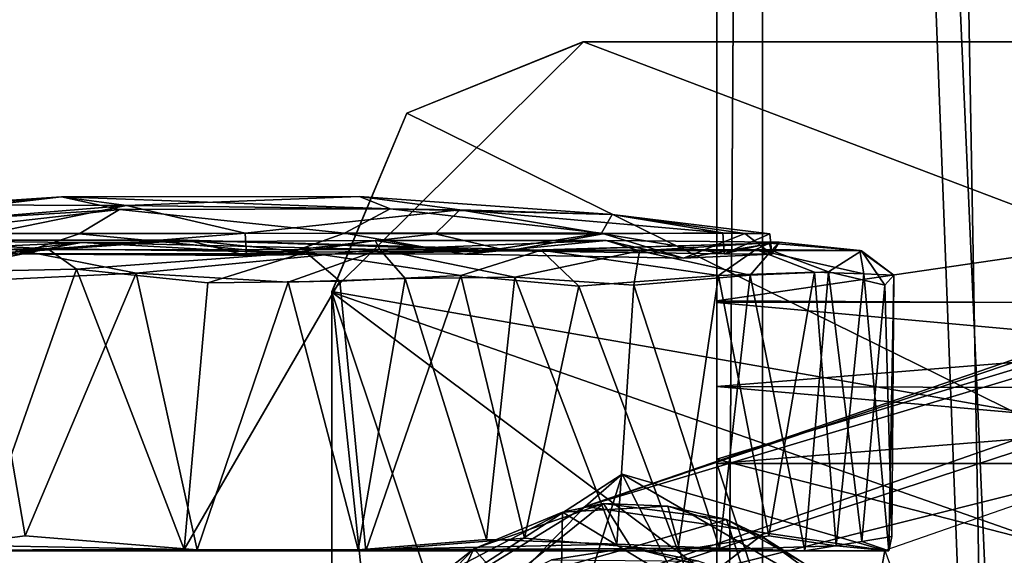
# Model space of a CAD drawing. Header units: millimetres. Extents: x -359 to 363, y -484 to 317.
# Tile 16 of 74: x -337 to -294, y -91 to -67. Entities that reach past the tile are written whole.
import ezdxf

# ---------------------------------------------------------------- set-up
doc = ezdxf.new("R2010")
doc.units = ezdxf.units.MM
doc.layers.add('Layer 01', color=7, linetype='Continuous', true_color=0x000000)

msp = doc.modelspace()

# ---------------------------------------------------------------- linework, layer by layer
at = {"layer": 'Layer 01'}
for points in [[(-286.839, 150.729, 677), (-306.84, 130.651, 677), (-285.934, -82.77, 677)], [(-306.839, 107.025, 669), (-294.201, 149.324, 669), (-261.839, -177.425, 669)], [(-286.839, 148.729, 688), (-299.567, 143.457, 688), (-274.089, -136.406, 688)], [(-304.84, 130.564, 688), (-294.589, -136.406, 688), (-299.567, 143.457, 688)], [(-274.089, -136.406, 688), (-299.567, 143.457, 688), (-294.589, -136.406, 688)], [(-306.84, 130.651, 677), (-306.839, -153.721, 677), (-285.934, -82.77, 677)], [(-306.84, 130.651, 677), (-306.839, 107.025, 669), (-306.839, -177.425, 669), (-306.839, -153.721, 677)], [(-306.839, -177.425, 679), (-304.84, 130.611, 677), (-304.839, -165.573, 677)], [(-304.84, 130.611, 677), (-306.839, -177.425, 679), (-306.839, 114.51, 679)], [(-304.839, -165.573, 688), (-304.84, 130.564, 688), (-306.839, -177.425, 686)], [(-306.839, 114.51, 686), (-306.839, -177.425, 686), (-304.84, 130.564, 688)], [(-293.25, -134.144, 677), (-304.84, 130.611, 677), (-274.089, 109.709, 677)], [(-304.839, -165.573, 677), (-304.84, 130.611, 677), (-293.25, -134.144, 677)], [(-304.84, 130.564, 688), (-304.839, -165.573, 688), (-294.589, -136.406, 688)], [(-306.839, 114.51, 679), (-306.839, -177.425, 679), (-306.839, -177.425, 686), (-306.839, 114.51, 686)], [(-306.839, 107.025, 669), (-261.839, -177.425, 669), (-306.839, -177.425, 669)], [(-28.571, 7.018, 185.419), (-312.592, -88.532, 79.645), (-317.892, -94.037, 108.077)], [(-187.762, -51.413, 157.65), (-28.571, 7.018, 185.419), (-317.892, -94.037, 108.077)], [(-28.571, 7.018, 185.419), (-142.245, -30.069, 133.288), (-312.592, -88.532, 79.645)], [(-312.592, -88.532, 79.645), (-142.245, -30.069, 133.288), (-179.218, -48.595, 122.339)], [(-306.839, -79.54, 398.499), (-306.839, -38.743, 398.5), (-266.908, -33.741, 398.5), (-268.217, -73.897, 398.5)], [(-261.839, -57.658, 406.5), (-306.839, -38.743, 406.5), (-306.839, -79.624, 406.5), (-261.839, -79.609, 406.499)], [(-306.839, -38.743, 406.5), (-306.839, -38.743, 398.5), (-306.839, -79.54, 398.499), (-306.839, -79.624, 406.5)], [(-312.279, -110.709, 108.058), (-299.368, -110.316, 81.528), (-101.818, -47.871, 162.23)], [(-312.279, -110.709, 108.058), (-101.818, -47.871, 162.23), (-165.795, -63.736, 163.061)], [(-299.368, -110.316, 81.528), (-131.534, -58.923, 133.594), (-101.818, -47.871, 162.23)], [(-179.218, -48.595, 122.339), (-299.507, -90.462, 83.572), (-312.592, -88.532, 79.645)], [(-188.317, -61.51, 159.298), (-187.762, -51.413, 157.65), (-317.892, -94.037, 108.077)], [(-131.534, -58.923, 133.594), (-299.368, -110.316, 81.528), (-199.563, -74.142, 114.347)], [(-317.892, -94.037, 108.077), (-320.074, -108.007, 106.781), (-188.317, -61.51, 159.298)], [(-312.279, -110.709, 108.058), (-188.317, -61.51, 159.298), (-320.074, -108.007, 106.781)], [(-312.279, -110.709, 108.058), (-165.795, -63.736, 163.061), (-188.317, -61.51, 159.298)], [(-312.671, -68.222, 337.661), (-323.662, -79.141, 337.661), (-320.388, -71.345, 337.661)], [(-323.662, -79.141, 337.661), (-312.671, -68.222, 337.661), (-249.898, -92.054, 337.661)], [(-320.388, -71.345, 337.661), (-320.388, -71.345, 344.212), (-312.692, -68.222, 344.209), (-312.671, -68.222, 337.661)], [(-247.999, -68.223, 344.211), (-312.692, -68.222, 344.209), (-320.388, -71.345, 344.212), (-257.067, -102.526, 344.212)], [(-248.714, -68.221, 337.662), (-312.671, -68.222, 337.661), (-312.692, -68.222, 344.209)], [(-248.714, -68.221, 337.662), (-312.692, -68.222, 344.209), (-247.999, -68.223, 344.211)], [(-249.898, -92.054, 337.661), (-312.671, -68.222, 337.661), (-248.714, -68.221, 337.662)], [(-320.388, -71.345, 344.212), (-320.388, -71.345, 337.661), (-323.662, -79.141, 337.661), (-323.664, -79.166, 344.212)], [(-257.067, -102.526, 344.212), (-320.388, -71.345, 344.212), (-323.664, -79.166, 344.212)], [(-268.217, -73.897, 398.5), (-284.339, -79.656, 398.5), (-306.839, -79.54, 398.499)], [(-295.192, -102.168, 84.015), (-199.563, -74.142, 114.347), (-299.368, -110.316, 81.528)], [(-335.48, -74.995, 33.768), (-340.742, -75.345, 24.445), (-353.361, -76.529, 35.25)], [(-335.48, -74.995, 33.768), (-353.361, -76.529, 35.25), (-348.301, -76.505, 45.38)], [(-348.301, -76.505, 45.38), (-332.943, -75.549, 45.338), (-335.48, -74.995, 33.768)], [(-332.63, -75.378, 16.988), (-340.742, -75.345, 24.445), (-335.48, -74.995, 33.768)], [(-321.122, -75.525, 42.724), (-322.455, -74.985, 29.06), (-335.48, -74.995, 33.768)], [(-332.63, -75.378, 16.988), (-335.48, -74.995, 33.768), (-322.455, -74.985, 29.06)], [(-321.122, -75.525, 42.724), (-335.48, -74.995, 33.768), (-332.943, -75.549, 45.338)], [(-322.455, -74.985, 29.06), (-318.077, -75.575, 18.235), (-332.63, -75.378, 16.988)], [(-322.455, -74.985, 29.06), (-321.122, -75.525, 42.724), (-311.415, -75.777, 33.69)], [(-318.077, -75.575, 18.235), (-322.455, -74.985, 29.06), (-311.415, -75.777, 33.69)], [(-348.301, -76.505, 45.38), (-342.121, -76.607, 50.836), (-332.943, -75.549, 45.338)], [(-347.027, -76.579, 13.072), (-340.742, -75.345, 24.445), (-332.63, -75.378, 16.988)], [(-347.027, -76.579, 13.072), (-332.63, -75.378, 16.988), (-338.648, -76.602, 7.17)], [(-334.698, -76.617, 54.068), (-332.943, -75.549, 45.338), (-342.121, -76.607, 50.836)], [(-327.452, -76.582, 5.315), (-338.648, -76.602, 7.17), (-332.63, -75.378, 16.988)], [(-334.698, -76.617, 54.068), (-323.104, -76.595, 54.027), (-332.943, -75.549, 45.338)], [(-332.943, -75.549, 45.338), (-323.104, -76.595, 54.027), (-321.122, -75.525, 42.724)], [(-318.077, -75.575, 18.235), (-327.452, -76.582, 5.315), (-332.63, -75.378, 16.988)], [(-318.077, -75.575, 18.235), (-319.145, -76.616, 7.473), (-327.452, -76.582, 5.315)], [(-323.104, -76.595, 54.027), (-311.875, -76.589, 47.783), (-321.122, -75.525, 42.724)], [(-311.415, -75.777, 33.69), (-321.122, -75.525, 42.724), (-311.875, -76.589, 47.783)], [(-318.077, -75.575, 18.235), (-311.81, -76.619, 12.319), (-319.145, -76.616, 7.473)], [(-318.077, -75.575, 18.235), (-311.415, -75.777, 33.69), (-306.583, -76.578, 20.1)], [(-306.583, -76.578, 20.1), (-311.81, -76.619, 12.319), (-318.077, -75.575, 18.235)], [(-311.415, -75.777, 33.69), (-311.875, -76.589, 47.783), (-305.612, -76.608, 38.027)], [(-305.612, -76.608, 38.027), (-304.53, -76.615, 27.631), (-311.415, -75.777, 33.69)], [(-306.583, -76.578, 20.1), (-311.415, -75.777, 33.69), (-304.53, -76.615, 27.631)], [(-334.606, -76.994, 55.315), (-346.221, -77.517, 49.561), (-344.873, -76.9, 50.262)], [(-334.606, -76.994, 55.315), (-337.329, -77.487, 53.342), (-346.221, -77.517, 49.561)], [(-336.071, -77.27, 2.176), (-344.93, -77.353, 5.798), (-343.131, -76.898, 8.443)], [(-334.606, -76.994, 55.315), (-344.873, -76.9, 50.262), (-337.379, -77.323, 57.913)], [(-343.131, -76.898, 8.443), (-329.969, -76.892, 4.085), (-336.071, -77.27, 2.176)], [(-343.131, -76.898, 8.443), (-338.513, -77.492, 6.587), (-329.969, -76.892, 4.085)], [(-334.698, -76.617, 54.068), (-342.121, -76.607, 50.836), (-337.329, -77.487, 53.342)], [(-338.648, -76.602, 7.17), (-327.452, -76.582, 5.315), (-338.513, -77.492, 6.587)], [(-327.395, -77.559, 5.07), (-338.513, -77.492, 6.587), (-327.452, -76.582, 5.315)], [(-327.395, -77.559, 5.07), (-329.969, -76.892, 4.085), (-338.513, -77.492, 6.587)], [(-334.606, -76.994, 55.315), (-337.379, -77.323, 57.913), (-321.57, -77.308, 58.296)], [(-325.636, -77.495, 54.766), (-334.698, -76.617, 54.068), (-337.329, -77.487, 53.342)], [(-325.636, -77.495, 54.766), (-337.329, -77.487, 53.342), (-334.606, -76.994, 55.315)], [(-329.969, -76.892, 4.085), (-324.802, -77.413, 1.129), (-336.071, -77.27, 2.176)], [(-334.698, -76.617, 54.068), (-325.636, -77.495, 54.766), (-323.104, -76.595, 54.027)], [(-321.773, -76.905, 54.741), (-334.606, -76.994, 55.315), (-321.57, -77.308, 58.296)], [(-321.773, -76.905, 54.741), (-325.636, -77.495, 54.766), (-334.606, -76.994, 55.315)], [(-314.513, -77.329, 4.841), (-324.802, -77.413, 1.129), (-329.969, -76.892, 4.085)], [(-329.969, -76.892, 4.085), (-315.954, -77.355, 8.463), (-314.513, -77.329, 4.841)], [(-315.954, -77.355, 8.463), (-329.969, -76.892, 4.085), (-327.395, -77.559, 5.07)], [(-327.452, -76.582, 5.315), (-319.145, -76.616, 7.473), (-327.395, -77.559, 5.07)], [(-315.954, -77.355, 8.463), (-327.395, -77.559, 5.07), (-319.145, -76.616, 7.473)], [(-325.636, -77.495, 54.766), (-317.855, -77.506, 52.446), (-323.104, -76.595, 54.027)], [(-325.636, -77.495, 54.766), (-321.773, -76.905, 54.741), (-317.855, -77.506, 52.446)], [(-311.875, -76.589, 47.783), (-323.104, -76.595, 54.027), (-317.855, -77.506, 52.446)], [(-311.679, -76.91, 48.857), (-321.773, -76.905, 54.741), (-321.57, -77.308, 58.296)], [(-311.679, -76.91, 48.857), (-317.855, -77.506, 52.446), (-321.773, -76.905, 54.741)], [(-311.679, -76.91, 48.857), (-321.57, -77.308, 58.296), (-310.224, -77.353, 52.123)], [(-319.145, -76.616, 7.473), (-311.81, -76.619, 12.319), (-315.954, -77.355, 8.463)], [(-317.855, -77.506, 52.446), (-308.301, -77.685, 44.133), (-311.875, -76.589, 47.783)], [(-317.855, -77.506, 52.446), (-311.679, -76.91, 48.857), (-308.301, -77.685, 44.133)], [(-306.518, -77.496, 19.592), (-315.954, -77.355, 8.463), (-311.81, -76.619, 12.319)], [(-305.612, -76.608, 38.027), (-311.875, -76.589, 47.783), (-308.301, -77.685, 44.133)], [(-311.81, -76.619, 12.319), (-306.583, -76.578, 20.1), (-306.518, -77.496, 19.592)], [(-304.122, -76.975, 38.091), (-311.679, -76.91, 48.857), (-310.224, -77.353, 52.123)], [(-304.122, -76.975, 38.091), (-308.301, -77.685, 44.133), (-311.679, -76.91, 48.857)], [(-304.122, -76.975, 38.091), (-310.224, -77.353, 52.123), (-304.46, -77.342, 44.988)], [(-308.301, -77.685, 44.133), (-304.438, -77.501, 30.705), (-305.612, -76.608, 38.027)], [(-308.301, -77.685, 44.133), (-304.122, -76.975, 38.091), (-304.438, -77.501, 30.705)], [(-306.583, -76.578, 20.1), (-304.53, -76.615, 27.631), (-306.518, -77.496, 19.592)], [(-304.438, -77.501, 30.705), (-306.518, -77.496, 19.592), (-304.53, -76.615, 27.631)], [(-304.438, -77.501, 30.705), (-304.53, -76.615, 27.631), (-305.612, -76.608, 38.027)], [(-304.546, -77.029, 21.102), (-304.122, -76.975, 38.091), (-300.591, -77.347, 24.645)], [(-304.546, -77.029, 21.102), (-304.438, -77.501, 30.705), (-304.122, -76.975, 38.091)], [(-304.46, -77.342, 44.988), (-300.523, -77.36, 35.841), (-304.122, -76.975, 38.091)], [(-300.523, -77.36, 35.841), (-300.591, -77.347, 24.645), (-304.122, -76.975, 38.091)], [(-341.125, -78.289, 2.484), (-344.93, -77.353, 5.798), (-336.071, -77.27, 2.176)], [(-334.814, -78.164, 0.517), (-341.125, -78.289, 2.484), (-336.071, -77.27, 2.176)], [(-339.004, -78.651, 58.376), (-332.216, -78.341, 59.928), (-337.379, -77.323, 57.913)], [(-332.216, -78.341, 59.928), (-321.57, -77.308, 58.296), (-337.379, -77.323, 57.913)], [(-334.814, -78.164, 0.517), (-336.071, -77.27, 2.176), (-324.802, -77.413, 1.129)], [(-329.082, -78.758, -0.047), (-334.814, -78.164, 0.517), (-324.802, -77.413, 1.129)], [(-332.216, -78.341, 59.928), (-325.57, -78.735, 59.838), (-321.57, -77.308, 58.296)], [(-323.313, -78.686, 0.49), (-329.082, -78.758, -0.047), (-324.802, -77.413, 1.129)], [(-325.57, -78.735, 59.838), (-320.455, -78.574, 58.758), (-321.57, -77.308, 58.296)], [(-318.028, -78.433, 2.092), (-324.802, -77.413, 1.129), (-314.513, -77.329, 4.841)], [(-323.313, -78.686, 0.49), (-324.802, -77.413, 1.129), (-318.028, -78.433, 2.092)], [(-320.455, -78.574, 58.758), (-315.665, -78.513, 56.874), (-321.57, -77.308, 58.296)], [(-315.665, -78.513, 56.874), (-310.224, -77.353, 52.123), (-321.57, -77.308, 58.296)], [(-312.877, -78.898, 4.635), (-318.028, -78.433, 2.092), (-314.513, -77.329, 4.841)], [(-314.513, -77.329, 4.841), (-315.954, -77.355, 8.463), (-304.546, -77.029, 21.102)], [(-306.518, -77.496, 19.592), (-304.546, -77.029, 21.102), (-315.954, -77.355, 8.463)], [(-315.665, -78.513, 56.874), (-310.462, -78.863, 53.62), (-310.224, -77.353, 52.123)], [(-314.513, -77.329, 4.841), (-304.546, -77.029, 21.102), (-305.136, -77.308, 13.531)], [(-306.764, -78.432, 9.83), (-314.513, -77.329, 4.841), (-305.136, -77.308, 13.531)], [(-312.877, -78.898, 4.635), (-314.513, -77.329, 4.841), (-306.764, -78.432, 9.83)], [(-310.462, -78.863, 53.62), (-305.385, -78.421, 48.509), (-310.224, -77.353, 52.123)], [(-305.385, -78.421, 48.509), (-304.46, -77.342, 44.988), (-310.224, -77.353, 52.123)], [(-302.571, -78.299, 15.938), (-306.764, -78.432, 9.83), (-305.136, -77.308, 13.531)], [(-304.438, -77.501, 30.705), (-304.546, -77.029, 21.102), (-306.518, -77.496, 19.592)], [(-305.385, -78.421, 48.509), (-301.968, -78.274, 42.855), (-304.46, -77.342, 44.988)], [(-300.591, -77.347, 24.645), (-305.136, -77.308, 13.531), (-304.546, -77.029, 21.102)], [(-300.413, -78.364, 21.094), (-302.571, -78.299, 15.938), (-305.136, -77.308, 13.531)], [(-300.413, -78.364, 21.094), (-305.136, -77.308, 13.531), (-300.591, -77.347, 24.645)], [(-304.46, -77.342, 44.988), (-301.968, -78.274, 42.855), (-300.523, -77.36, 35.841)], [(-299.507, -78.859, 35.66), (-300.523, -77.36, 35.841), (-301.968, -78.274, 42.855)], [(-299.11, -78.428, 27.564), (-300.591, -77.347, 24.645), (-300.523, -77.36, 35.841)], [(-299.11, -78.428, 27.564), (-300.413, -78.364, 21.094), (-300.591, -77.347, 24.645)], [(-299.507, -78.859, 35.66), (-299.11, -78.428, 27.564), (-300.523, -77.36, 35.841)], [(-341.125, -78.289, 2.484), (-334.814, -78.164, 0.517), (-339.072, -90.246, 1.617)], [(-330.113, -90.413, -0.126), (-339.072, -90.246, 1.617), (-334.814, -78.164, 0.517)], [(-334.814, -78.164, 0.517), (-329.082, -78.758, -0.047), (-330.113, -90.413, -0.126)], [(-306.764, -78.432, 9.83), (-302.571, -78.299, 15.938), (-304.574, -89.818, 12.629)], [(-301.968, -78.274, 42.855), (-305.385, -78.421, 48.509), (-303.002, -90.473, 44.88)], [(-301.63, -90.255, 17.809), (-304.574, -89.818, 12.629), (-302.571, -78.299, 15.938)], [(-303.002, -90.473, 44.88), (-300.499, -90.072, 39.181), (-301.968, -78.274, 42.855)], [(-302.571, -78.299, 15.938), (-300.413, -78.364, 21.094), (-301.63, -90.255, 17.809)], [(-299.507, -78.859, 35.66), (-301.968, -78.274, 42.855), (-300.499, -90.072, 39.181)], [(-342.093, -90.465, 57.044), (-337.066, -89.82, 58.981), (-339.004, -78.651, 58.376)], [(-332.216, -78.341, 59.928), (-339.004, -78.651, 58.376), (-337.066, -89.82, 58.981)], [(-337.066, -89.82, 58.981), (-329.545, -90.434, 60.052), (-332.216, -78.341, 59.928)], [(-325.57, -78.735, 59.838), (-332.216, -78.341, 59.928), (-329.545, -90.434, 60.052)], [(-330.113, -90.413, -0.126), (-329.082, -78.758, -0.047), (-323.313, -78.686, 0.49)], [(-330.113, -90.413, -0.126), (-323.313, -78.686, 0.49), (-322.178, -90.471, 0.795)], [(-320.455, -78.574, 58.758), (-325.57, -78.735, 59.838), (-322.507, -90.437, 59.273)], [(-322.178, -90.471, 0.795), (-323.313, -78.686, 0.49), (-318.028, -78.433, 2.092)], [(-322.507, -90.437, 59.273), (-316.903, -89.984, 57.473), (-320.455, -78.574, 58.758)], [(-322.178, -90.471, 0.795), (-318.028, -78.433, 2.092), (-315.245, -89.925, 3.269)], [(-315.665, -78.513, 56.874), (-320.455, -78.574, 58.758), (-316.903, -89.984, 57.473)], [(-318.028, -78.433, 2.092), (-312.877, -78.898, 4.635), (-315.245, -89.925, 3.269)], [(-311.212, -90.178, 54.188), (-315.665, -78.513, 56.874), (-316.903, -89.984, 57.473)], [(-311.212, -90.178, 54.188), (-310.462, -78.863, 53.62), (-315.665, -78.513, 56.874)], [(-312.877, -78.898, 4.635), (-306.764, -78.432, 9.83), (-308.548, -90.469, 8.073)], [(-306.728, -90.357, 50.034), (-305.385, -78.421, 48.509), (-310.462, -78.863, 53.62)], [(-304.574, -89.818, 12.629), (-308.548, -90.469, 8.073), (-306.764, -78.432, 9.83)], [(-306.728, -90.357, 50.034), (-303.002, -90.473, 44.88), (-305.385, -78.421, 48.509)], [(-299.33, -90.478, 25.61), (-301.63, -90.255, 17.809), (-300.413, -78.364, 21.094)], [(-300.413, -78.364, 21.094), (-299.11, -78.428, 27.564), (-299.33, -90.478, 25.61)], [(-299.189, -89.849, 33.331), (-299.11, -78.428, 27.564), (-299.507, -78.859, 35.66)], [(-299.189, -89.849, 33.331), (-299.33, -90.478, 25.61), (-299.11, -78.428, 27.564)], [(-329.545, -90.434, 60.052), (-322.507, -90.437, 59.273), (-325.57, -78.735, 59.838)], [(-249.898, -92.054, 337.661), (-323.664, -100.946, 337.661), (-323.662, -79.141, 337.661)], [(-323.664, -79.166, 344.212), (-323.662, -79.141, 337.661), (-323.664, -100.946, 337.661), (-323.662, -100.974, 344.212)], [(-308.548, -90.469, 8.073), (-315.245, -89.925, 3.269), (-312.877, -78.898, 4.635)], [(-306.728, -90.357, 50.034), (-310.462, -78.863, 53.62), (-311.212, -90.178, 54.188)], [(-300.499, -90.072, 39.181), (-299.189, -89.849, 33.331), (-299.507, -78.859, 35.66)], [(-280.023, -111.892, 344.212), (-257.067, -102.526, 344.212), (-323.664, -79.166, 344.212)], [(-323.664, -79.166, 344.212), (-323.662, -100.974, 344.212), (-320.541, -108.617, 344.212)], [(-312.746, -111.891, 344.212), (-280.023, -111.892, 344.212), (-323.664, -79.166, 344.212)], [(-320.541, -108.617, 344.212), (-312.746, -111.891, 344.212), (-323.664, -79.166, 344.212)], [(-306.839, -86.465, 399.838), (-306.839, -79.54, 398.499), (-284.339, -79.656, 398.5)], [(-306.839, -79.624, 406.5), (-306.839, -79.54, 398.499), (-306.839, -86.465, 399.838), (-306.838, -83.284, 407.206)], [(-261.839, -79.609, 406.499), (-306.839, -79.624, 406.5), (-285.472, -81.56, 406.644)], [(-306.838, -83.284, 407.206), (-285.472, -81.56, 406.644), (-306.839, -79.624, 406.5)], [(-284.339, -92.262, 403.651), (-306.839, -86.465, 399.838), (-284.339, -79.656, 398.5)], [(-261.84, -83.437, 407.243), (-285.472, -81.56, 406.644), (-306.838, -83.284, 407.206)], [(-285.934, -82.77, 677), (-306.839, -153.721, 677), (-284.339, -177.425, 677)], [(-306.839, -86.659, 409.362), (-286.898, -85.034, 408.016), (-306.838, -83.284, 407.206)], [(-306.839, -92.312, 403.7), (-306.839, -86.659, 409.362), (-306.838, -83.284, 407.206), (-306.839, -86.465, 399.838)], [(-286.898, -85.034, 408.016), (-261.84, -83.437, 407.243), (-306.838, -83.284, 407.206)], [(-306.839, -86.659, 409.362), (-261.839, -86.659, 409.362), (-286.898, -85.034, 408.016)], [(-306.839, -86.465, 399.838), (-284.339, -92.262, 403.651), (-306.839, -92.312, 403.7)], [(-261.839, -86.659, 409.362), (-306.839, -86.659, 409.362), (-294.36, -124.605, 446.591), (-261.839, -107.907, 430.208)], [(-294.36, -124.605, 446.591), (-306.839, -86.659, 409.362), (-306.839, -102.695, 425.095)], [(-306.839, -86.659, 409.362), (-306.839, -92.312, 403.7), (-306.839, -102.695, 425.095)], [(-323.162, -95.029, 63.158), (-310.975, -87.119, 63.277), (-313.66, -95.753, 62.988)], [(-323.162, -95.029, 63.158), (-312.592, -88.532, 79.645), (-310.975, -87.119, 63.277)], [(-305.254, -98.343, 62.953), (-313.66, -95.753, 62.988), (-310.975, -87.119, 63.277)], [(-310.975, -87.119, 63.277), (-312.592, -88.532, 79.645), (-299.507, -90.462, 83.572)], [(-300.037, -93.462, 63.141), (-310.975, -87.119, 63.277), (-299.507, -90.462, 83.572)], [(-305.254, -98.343, 62.953), (-310.975, -87.119, 63.277), (-300.037, -93.462, 63.141)], [(-323.162, -95.029, 63.158), (-317.892, -94.037, 108.077), (-312.592, -88.532, 79.645)], [(-317.459, -90.389, 62.95), (-311.796, -88.409, 62.959), (-313.582, -88.789, 56.976)], [(-311.796, -88.409, 62.959), (-317.459, -90.389, 62.95), (-316.119, -91.888, 62.998)], [(-316.119, -91.888, 62.998), (-310.585, -90.332, 63.015), (-311.796, -88.409, 62.959)], [(-308.983, -88.516, 53.682), (-313.582, -88.789, 56.976), (-311.796, -88.409, 62.959)], [(-313.582, -88.789, 56.976), (-308.983, -88.516, 53.682), (-307.986, -92.178, 52.876)], [(-311.796, -88.409, 62.959), (-306.425, -89.108, 62.921), (-308.983, -88.516, 53.682)], [(-306.425, -89.108, 62.921), (-311.796, -88.409, 62.959), (-310.585, -90.332, 63.015)], [(-304.923, -89.818, 49.715), (-308.983, -88.516, 53.682), (-306.425, -89.108, 62.921)], [(-308.983, -88.516, 53.682), (-304.923, -89.818, 49.715), (-307.986, -92.178, 52.876)], [(-313.582, -88.789, 56.976), (-319.073, -91.661, 59.477), (-317.459, -90.389, 62.95)], [(-313.582, -88.789, 56.976), (-313.649, -92.181, 56.947), (-319.073, -91.661, 59.477)], [(-313.582, -88.789, 56.976), (-307.986, -92.178, 52.876), (-313.649, -92.181, 56.947)], [(-310.585, -90.332, 63.015), (-305.593, -91.629, 63.003), (-306.425, -89.108, 62.921)], [(-306.425, -89.108, 62.921), (-303.027, -91.022, 62.946), (-304.923, -89.818, 49.715)], [(-303.027, -91.022, 62.946), (-306.425, -89.108, 62.921), (-305.593, -91.629, 63.003)], [(-342.093, -90.465, 57.044), (-329.545, -90.434, 60.052), (-337.066, -89.82, 58.981)], [(-301.63, -90.255, 17.809), (-308.548, -90.469, 8.073), (-304.574, -89.818, 12.629)], [(-301.835, -92.08, 45.135), (-307.986, -92.178, 52.876), (-304.923, -89.818, 49.715)], [(-301.835, -92.08, 45.135), (-304.923, -89.818, 49.715), (-303.027, -91.022, 62.946)], [(-300.499, -90.072, 39.181), (-299.33, -90.478, 25.61), (-299.189, -89.849, 33.331)], [(-330.113, -90.413, -0.126), (-350.027, -90.467, 8.497), (-339.072, -90.246, 1.617)], [(-311.212, -90.178, 54.188), (-316.903, -89.984, 57.473), (-322.507, -90.437, 59.273)], [(-306.728, -90.357, 50.034), (-311.212, -90.178, 54.188), (-322.507, -90.437, 59.273)], [(-315.245, -89.925, 3.269), (-308.548, -90.469, 8.073), (-322.178, -90.471, 0.795)], [(-316.119, -91.888, 62.998), (-314.063, -90.864, 59.577), (-310.585, -90.332, 63.015)], [(-307.625, -90.922, 55.405), (-310.585, -90.332, 63.015), (-314.063, -90.864, 59.577)], [(-310.585, -90.332, 63.015), (-307.625, -90.922, 55.405), (-305.593, -91.629, 63.003)], [(-308.548, -90.469, 8.073), (-301.63, -90.255, 17.809), (-299.33, -90.478, 25.61)], [(-299.33, -90.478, 25.61), (-300.499, -90.072, 39.181), (-303.002, -90.473, 44.88)], [(-359.087, -90.476, 32.259), (-350.027, -90.467, 8.497), (-322.178, -90.471, 0.795)], [(-359.087, -90.476, 32.259), (-322.178, -90.471, 0.795), (-308.548, -90.469, 8.073)], [(-299.33, -90.478, 25.61), (-359.087, -90.476, 32.259), (-308.548, -90.469, 8.073)], [(-299.33, -90.478, 25.61), (-303.002, -90.473, 44.88), (-359.087, -90.476, 32.259)], [(-352.932, -90.476, 48.378), (-359.087, -90.476, 32.259), (-303.002, -90.473, 44.88)], [(-303.002, -90.473, 44.88), (-342.093, -90.465, 57.044), (-352.932, -90.476, 48.378)], [(-322.178, -90.471, 0.795), (-350.027, -90.467, 8.497), (-330.113, -90.413, -0.126)], [(-342.093, -90.465, 57.044), (-303.002, -90.473, 44.88), (-329.545, -90.434, 60.052)], [(-303.002, -90.473, 44.88), (-322.507, -90.437, 59.273), (-329.545, -90.434, 60.052)], [(-322.507, -90.437, 59.273), (-303.002, -90.473, 44.88), (-306.728, -90.357, 50.034)], [(-321.19, -94.264, 62.934), (-317.459, -90.389, 62.95), (-319.073, -91.661, 59.477)], [(-317.459, -90.389, 62.95), (-321.19, -94.264, 62.934), (-320.607, -97.012, 63.016)], [(-317.459, -90.389, 62.95), (-320.607, -97.012, 63.016), (-316.119, -91.888, 62.998)], [(-300.037, -93.462, 63.141), (-299.507, -90.462, 83.572), (-295.192, -102.168, 84.015)]]:
    msp.add_3dface(points, dxfattribs=at)

doc.saveas('drawing.dxf')
